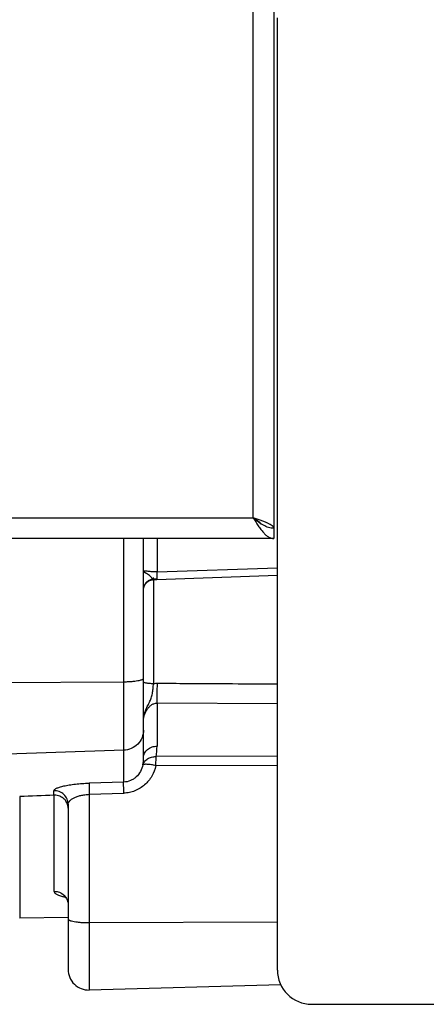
# Model space of a CAD drawing. Extents: x -1598 to 1181, y 8 to 1360.
# Tile 12 of 62: x -643 to -583, y 162 to 306. Entities that reach past the tile are written whole.
import ezdxf

# ---------------------------------------------------------------- set-up
doc = ezdxf.new("R2010")
doc.units = 0
doc.header["$LTSCALE"] = 65.395
doc.layers.add('SG38_1', color=7, linetype='CONTINUOUS')

msp = doc.modelspace()

# ---------------------------------------------------------------- linework, layer by layer
at = {"layer": 'SG38_1', "color": 6, "linetype": 'CONTINUOUS'}
for p, q in [((-605.69, 393.95), (-605.69, 229.95)), ((-605.14, 166.95), (-605.14, 305.95)), ((-605.69, 229.95), (-740.69, 229.95)), ((-624.69, 198), (-624.69, 229.95)), ((-622.74, 223.98), (-605.14, 224.58)), ((-605.14, 198.17), (-622.85, 198.11)), ((-635.69, 191.15), (-635.69, 167.03)), ((-635.69, 174.64), (-642.76, 174.52)), ((-604.64, 164.77), (-632.61, 164.03)), ((-600.14, 161.95), (-500.14, 161.95))]:
    msp.add_line(p, q, dxfattribs=at)
at = {"layer": 'SG38_1', "color": 9, "linetype": 'CONTINUOUS'}
for p, q in [((-608.69, 232.95), (-608.69, 390.95)), ((-737.69, 232.95), (-608.69, 232.95)), ((-627.58, 194.39), (-627.58, 229.95)), ((-622.72, 229.95), (-622.72, 225.08)), ((-622.72, 225.08), (-605.14, 225.69)), ((-623.24, 224.01), (-623.24, 224.24)), ((-623.24, 223.95), (-623.24, 208.75)), ((-646.69, 208.93), (-627.58, 209.04)), ((-622.72, 205.9), (-622.72, 199.64)), ((-605.14, 205.8), (-622.72, 205.9)), ((-627.58, 199.04), (-646.69, 198.38)), ((-622.87, 196.79), (-605.14, 196.86)), ((-627.58, 194.39), (-632.63, 194.23)), ((-637.76, 192.48), (-637.76, 193.12)), ((-632.61, 192.61), (-627.57, 192.77)), ((-642.76, 192.27), (-642.76, 174.52)), ((-637.72, 178.43), (-637.72, 192.48)), ((-632.61, 192.61), (-632.61, 164.03)), ((-632.61, 173.88), (-605.14, 174))]:
    msp.add_line(p, q, dxfattribs=at)
at = {"layer": 'SG38_1', "color": 2, "linetype": 'CONTINUOUS'}
for p, q in [((-605.19, 305.45), (-605.19, 278.45)), ((-605.19, 268.45), (-605.19, 235.45))]:
    msp.add_line(p, q, dxfattribs=at)
at = {"layer": 'SG38_1', "color": 6, "linetype": 'CONTINUOUS'}
for points in [[(-624.69, 222.53), (-624.68, 222.61), (-624.67, 222.68), (-624.66, 222.76), (-624.64, 222.83), (-624.62, 222.91), (-624.59, 222.98), (-624.56, 223.05), (-624.53, 223.12), (-624.5, 223.19), (-624.46, 223.26), (-624.41, 223.32), (-624.37, 223.38), (-624.32, 223.44), (-624.27, 223.5), (-624.21, 223.55), (-624.15, 223.6), (-624.09, 223.65), (-624.03, 223.69), (-623.97, 223.74), (-623.9, 223.77), (-623.83, 223.81), (-623.76, 223.84), (-623.69, 223.87), (-623.61, 223.89), (-623.54, 223.91), (-623.46, 223.93), (-623.39, 223.94), (-623.31, 223.95), (-623.29, 223.95)], [(-623.29, 223.95), (-623.17, 223.96), (-623.03, 223.96), (-622.89, 223.97), (-622.74, 223.98)], [(-636.36, 177.8), (-636.36, 177.8), (-636.36, 177.8), (-636.36, 177.8), (-636.36, 177.8), (-636.35, 177.79), (-636.33, 177.79), (-636.32, 177.78), (-636.3, 177.77), (-636.28, 177.75), (-636.25, 177.73), (-636.23, 177.71), (-636.2, 177.68), (-636.16, 177.65), (-636.13, 177.62), (-636.09, 177.58), (-636.06, 177.54), (-636.02, 177.49), (-635.98, 177.44), (-635.94, 177.38), (-635.9, 177.31), (-635.87, 177.25), (-635.83, 177.17), (-635.8, 177.09), (-635.77, 177.01), (-635.75, 176.93), (-635.72, 176.84), (-635.71, 176.74), (-635.7, 176.65), (-635.69, 176.55), (-635.69, 176.49)]]:
    msp.add_lwpolyline(points, dxfattribs=at)
at = {"layer": 'SG38_1', "color": 9, "linetype": 'CONTINUOUS'}
for centre, radius, start, end in [((-623.19, 222.51), 1.5, 91.9714, 94.9116), ((-621.68, 195.29), 28.76, 91.9675, 93.1037), ((-622.7, 203.3), 5.47, 89.6674, 95.642), ((-631.79, 199.64), 9.07, 350.2389, 359.9646), ((-632.51, 198), 7.82, 351.8607, 359.9999), ((-637.69, 176.38), 2.06, 90, 90.9721), ((-632.69, 191.15), 17.27, 270, 270.2605)]:
    msp.add_arc(centre, radius, start, end, dxfattribs=at)
at = {"layer": 'SG38_1', "color": 6, "linetype": 'CONTINUOUS'}
for centre, radius, start, end in [((-637.7, 191.13), 1.36, 90.955, 92.4281), ((-637.69, 190.39), 2.09, 90.0001, 90.9548), ((-632.69, 167.03), 3, 180, 271.5), ((-600.14, 166.95), 5, 180, 270)]:
    msp.add_arc(centre, radius, start, end, dxfattribs=at)
msp.add_ellipse((1681.92, 264.27), major_axis=(2773.55, 95.39), ratio=0.005246, start_param=2.561217, end_param=2.564516, dxfattribs=at)
for points, knots in [([(-605.69, 231.45), (-605.81, 231.45), (-606.07, 231.47), (-606.58, 231.59), (-607.22, 231.88), (-607.96, 232.37), (-608.44, 232.75), (-608.69, 232.95)], [0, 0, 0, 0, 0.11008, 0.222645, 0.461899, 0.723572, 1, 1, 1, 1]), ([(-608.69, 232.95), (-608.44, 232.56), (-608.08, 232), (-607.58, 231.29), (-607.21, 230.84), (-606.84, 230.46), (-606.46, 230.17), (-606.08, 229.99), (-605.81, 229.95), (-605.69, 229.95)], [0, 0, 0, 0, 0.312557, 0.458434, 0.592754, 0.713321, 0.819613, 0.913525, 1, 1, 1, 1]), ([(-605.69, 231.45), (-605.69, 231.48), (-605.7, 231.55), (-605.75, 231.64), (-605.82, 231.74), (-605.96, 231.87), (-606.21, 232.03), (-606.59, 232.21), (-607.04, 232.4), (-607.55, 232.58), (-608.11, 232.76), (-608.49, 232.89), (-608.69, 232.95)], [0, 0, 0, 0, 0.027449, 0.057319, 0.091443, 0.130936, 0.227784, 0.348613, 0.490914, 0.650506, 0.82216, 1, 1, 1, 1]), ([(-635.69, 190.57), (-635.69, 190.82), (-635.79, 191.32), (-636.24, 191.96), (-636.9, 192.38), (-637.43, 192.48), (-637.69, 192.48)], [0, 0, 0, 0, 0.243109, 0.490216, 0.743059, 1, 1, 1, 1])]:
    msp.add_open_spline(points, degree=3, knots=knots, dxfattribs=at)
at = {"layer": 'SG38_1', "color": 2, "linetype": 'CONTINUOUS'}
for points, knots in [([(-607.5, 232.07), (-607.57, 232.15), (-607.74, 232.3), (-608.14, 232.6), (-608.47, 232.81), (-608.69, 232.95)], [0, 0, 0, 0, 0.218696, 0.463147, 1, 1, 1, 1]), ([(-623.24, 208.75), (-623.43, 208.75), (-623.7, 208.76), (-624.04, 208.8), (-624.26, 208.83), (-624.43, 208.87), (-624.55, 208.91), (-624.62, 208.95), (-624.67, 208.98), (-624.69, 209.01), (-624.69, 209.03)], [0, 0, 0, 0, 0.368959, 0.535273, 0.681596, 0.803102, 0.896311, 0.931866, 0.960295, 1, 1, 1, 1]), ([(-624.69, 203.37), (-624.69, 203.61), (-624.64, 204.09), (-624.43, 204.78), (-624.19, 205.32), (-623.98, 205.73), (-623.82, 206.04), (-623.67, 206.34), (-623.51, 206.76), (-623.38, 207.33), (-623.29, 208.03), (-623.26, 208.51), (-623.24, 208.75)], [0, 0, 0, 0, 0.128359, 0.255897, 0.381241, 0.442779, 0.503386, 0.56319, 0.622836, 0.744904, 0.872002, 1, 1, 1, 1])]:
    msp.add_open_spline(points, degree=3, knots=knots, dxfattribs=at)
at = {"layer": 'SG38_1', "color": 9, "linetype": 'CONTINUOUS'}
for points, knots in [([(-622.72, 225.08), (-622.87, 225.07), (-623.14, 225.06), (-623.53, 225.09), (-623.86, 225.13), (-624.13, 225.17), (-624.35, 225.19), (-624.51, 225.19), (-624.6, 225.16), (-624.65, 225.13), (-624.68, 225.08), (-624.69, 225.05), (-624.69, 225.03)], [0, 0, 0, 0, 0.211416, 0.402347, 0.564587, 0.698884, 0.806678, 0.888415, 0.920154, 0.947143, 0.972291, 1, 1, 1, 1]), ([(-623.29, 223.95), (-623.3, 223.95), (-623.33, 223.97), (-623.37, 224.02), (-623.42, 224.09), (-623.49, 224.19), (-623.57, 224.3), (-623.72, 224.46), (-623.94, 224.65), (-624.17, 224.8), (-624.35, 224.9), (-624.46, 224.95), (-624.54, 224.99), (-624.59, 225.01), (-624.63, 225.02), (-624.65, 225.03), (-624.67, 225.03), (-624.69, 225.03), (-624.69, 225.03)], [0, 0, 0, 0, 0.020089, 0.054108, 0.10414, 0.16964, 0.248811, 0.338756, 0.533683, 0.718743, 0.799066, 0.868266, 0.924446, 0.947104, 0.965882, 0.980615, 0.991163, 1, 1, 1, 1]), ([(-622.67, 223.98), (-622.67, 223.98), (-622.67, 223.98), (-622.67, 223.99), (-622.67, 223.99), (-622.68, 224), (-622.68, 224.02), (-622.68, 224.06), (-622.68, 224.1), (-622.68, 224.15), (-622.69, 224.21), (-622.69, 224.31), (-622.7, 224.45), (-622.71, 224.64), (-622.71, 224.85), (-622.72, 225), (-622.72, 225.08)], [0, 0, 0, 0, 0.001087, 0.004187, 0.009383, 0.016707, 0.037731, 0.067216, 0.105112, 0.151366, 0.2059, 0.268408, 0.415618, 0.589513, 0.78595, 1, 1, 1, 1]), ([(-623.32, 224), (-623.48, 223.99), (-623.8, 223.91), (-624.23, 223.64), (-624.54, 223.24), (-624.65, 222.92), (-624.67, 222.76)], [0, 0, 0, 0, 0.241422, 0.498086, 0.755695, 1, 1, 1, 1]), ([(-623.24, 224.01), (-623.24, 224), (-623.25, 223.98), (-623.27, 223.95), (-623.29, 223.95)], [0, 0, 0, 0, 0.351193, 1, 1, 1, 1]), ([(-627.58, 209.04), (-627.39, 209.04), (-627.02, 209.05), (-626.48, 209.08), (-625.99, 209.13), (-625.55, 209.19), (-625.24, 209.26), (-625.03, 209.32), (-624.91, 209.36), (-624.82, 209.41), (-624.75, 209.46), (-624.7, 209.51), (-624.69, 209.55), (-624.69, 209.56)], [0, 0, 0, 0, 0.189201, 0.370433, 0.537283, 0.683944, 0.805508, 0.855708, 0.898433, 0.933597, 0.961432, 0.982813, 1, 1, 1, 1]), ([(-622.72, 205.9), (-622.7, 206.34), (-622.68, 207.29), (-622.67, 208.25), (-622.67, 208.78)], [0, 0, 0, 0, 0.450085, 1, 1, 1, 1]), ([(-605.14, 208.68), (-607.33, 208.69), (-611.71, 208.71), (-617.56, 208.75), (-621.21, 208.77), (-622.67, 208.78)], [0, 0, 0, 0, 0.375, 0.75, 1, 1, 1, 1]), ([(-624.69, 203.37), (-624.69, 203.66), (-624.57, 204.24), (-624.25, 204.9), (-623.89, 205.36), (-623.56, 205.66), (-623.17, 205.86), (-622.87, 205.91), (-622.72, 205.9)], [0, 0, 0, 0, 0.247032, 0.498268, 0.623814, 0.749193, 0.87465, 1, 1, 1, 1]), ([(-624.69, 201.99), (-624.69, 201.62), (-624.84, 200.85), (-625.48, 199.89), (-626.44, 199.22), (-627.2, 199.05), (-627.58, 199.04)], [0, 0, 0, 0, 0.248267, 0.497536, 0.748238, 1, 1, 1, 1]), ([(-624.69, 198), (-624.69, 198.1), (-624.67, 198.31), (-624.56, 198.61), (-624.37, 198.9), (-624.03, 199.25), (-623.47, 199.55), (-622.97, 199.64), (-622.72, 199.64)], [0, 0, 0, 0, 0.105381, 0.21873, 0.340319, 0.469369, 0.738678, 1, 1, 1, 1]), ([(-624.77, 196.89), (-624.72, 197.06), (-624.56, 197.41), (-624.11, 197.82), (-623.51, 198.07), (-623.07, 198.11), (-622.85, 198.11)], [0, 0, 0, 0, 0.216774, 0.462479, 0.729972, 1, 1, 1, 1]), ([(-622.87, 196.79), (-623.1, 196.84), (-623.52, 196.92), (-624.04, 196.98), (-624.39, 196.99), (-624.56, 196.98), (-624.66, 196.96), (-624.72, 196.94), (-624.76, 196.92), (-624.77, 196.89)], [0, 0, 0, 0, 0.354586, 0.677587, 0.804363, 0.89984, 0.935316, 0.963164, 1, 1, 1, 1]), ([(-622.87, 196.79), (-622.87, 197.04), (-622.87, 197.48), (-622.86, 197.92), (-622.85, 198.11)], [0, 0, 0, 0, 0.566535, 1, 1, 1, 1]), ([(-624.77, 196.89), (-624.84, 196.56), (-625.08, 195.92), (-625.61, 195.24), (-626.15, 194.83), (-626.74, 194.51), (-627.25, 194.4), (-627.58, 194.39)], [0, 0, 0, 0, 0.250905, 0.501197, 0.626473, 0.751495, 1, 1, 1, 1]), ([(-622.87, 196.79), (-622.99, 196.26), (-623.4, 195.21), (-624.29, 194.13), (-625.18, 193.47), (-625.93, 193.09), (-626.73, 192.85), (-627.29, 192.78), (-627.57, 192.77)], [0, 0, 0, 0, 0.24809, 0.497255, 0.622685, 0.748347, 0.874155, 1, 1, 1, 1]), ([(-637.76, 193.12), (-637.76, 193.15), (-637.74, 193.22), (-637.66, 193.31), (-637.54, 193.41), (-637.37, 193.49), (-637.17, 193.58), (-636.92, 193.67), (-636.62, 193.75), (-636.16, 193.86), (-635.49, 193.98), (-634.61, 194.1), (-633.64, 194.19), (-632.97, 194.22), (-632.63, 194.23)], [0, 0, 0, 0, 0.017363, 0.038846, 0.066396, 0.101001, 0.142904, 0.192192, 0.248688, 0.312089, 0.458069, 0.625733, 0.808948, 1, 1, 1, 1]), ([(-632.63, 194.23), (-632.63, 194.21), (-632.63, 194.14), (-632.63, 193.95), (-632.63, 193.61), (-632.62, 193.14), (-632.61, 192.79), (-632.61, 192.61)], [0, 0, 0, 0, 0.04767, 0.124747, 0.359383, 0.66809, 1, 1, 1, 1]), ([(-627.57, 192.77), (-627.57, 192.96), (-627.58, 193.33), (-627.59, 193.81), (-627.59, 194.13), (-627.59, 194.31), (-627.59, 194.37), (-627.58, 194.39)], [0, 0, 0, 0, 0.35702, 0.668084, 0.888305, 0.957512, 1, 1, 1, 1]), ([(-635.69, 191.15), (-635.69, 191.4), (-635.79, 191.93), (-636.26, 192.61), (-636.96, 193.05), (-637.5, 193.13), (-637.76, 193.12)], [0, 0, 0, 0, 0.237908, 0.49747, 0.758648, 1, 1, 1, 1]), ([(-635.69, 191.15), (-635.69, 191.24), (-635.64, 191.42), (-635.46, 191.67), (-635.18, 191.9), (-634.81, 192.12), (-634.35, 192.3), (-633.81, 192.46), (-633.23, 192.56), (-632.82, 192.6), (-632.61, 192.61)], [0, 0, 0, 0, 0.069923, 0.151636, 0.250934, 0.369659, 0.507442, 0.661663, 0.82788, 1, 1, 1, 1]), ([(-637.72, 178.43), (-637.72, 178.39), (-637.7, 178.3), (-637.62, 178.18), (-637.48, 178.07), (-637.3, 177.96), (-637.07, 177.87), (-636.8, 177.78), (-636.48, 177.69), (-636.26, 177.65), (-636.14, 177.63)], [0, 0, 0, 0, 0.066446, 0.141775, 0.233262, 0.344383, 0.476595, 0.630379, 0.805145, 1, 1, 1, 1]), ([(-637.69, 178.43), (-637.44, 178.43), (-636.91, 178.34), (-636.24, 177.9), (-635.79, 177.24), (-635.69, 176.73), (-635.69, 176.49)], [0, 0, 0, 0, 0.24394, 0.505553, 0.763722, 1, 1, 1, 1]), ([(-635.69, 174.4), (-635.69, 174.38), (-635.68, 174.34), (-635.63, 174.29), (-635.55, 174.24), (-635.45, 174.2), (-635.33, 174.15), (-635.11, 174.09), (-634.78, 174.02), (-634.34, 173.96), (-633.82, 173.91), (-633.27, 173.88), (-632.88, 173.88), (-632.69, 173.88)], [0, 0, 0, 0, 0.017014, 0.038339, 0.066247, 0.101595, 0.144588, 0.195112, 0.317383, 0.464615, 0.631627, 0.812319, 1, 1, 1, 1])]:
    msp.add_open_spline(points, degree=3, knots=knots, dxfattribs=at)

doc.saveas('drawing.dxf')
